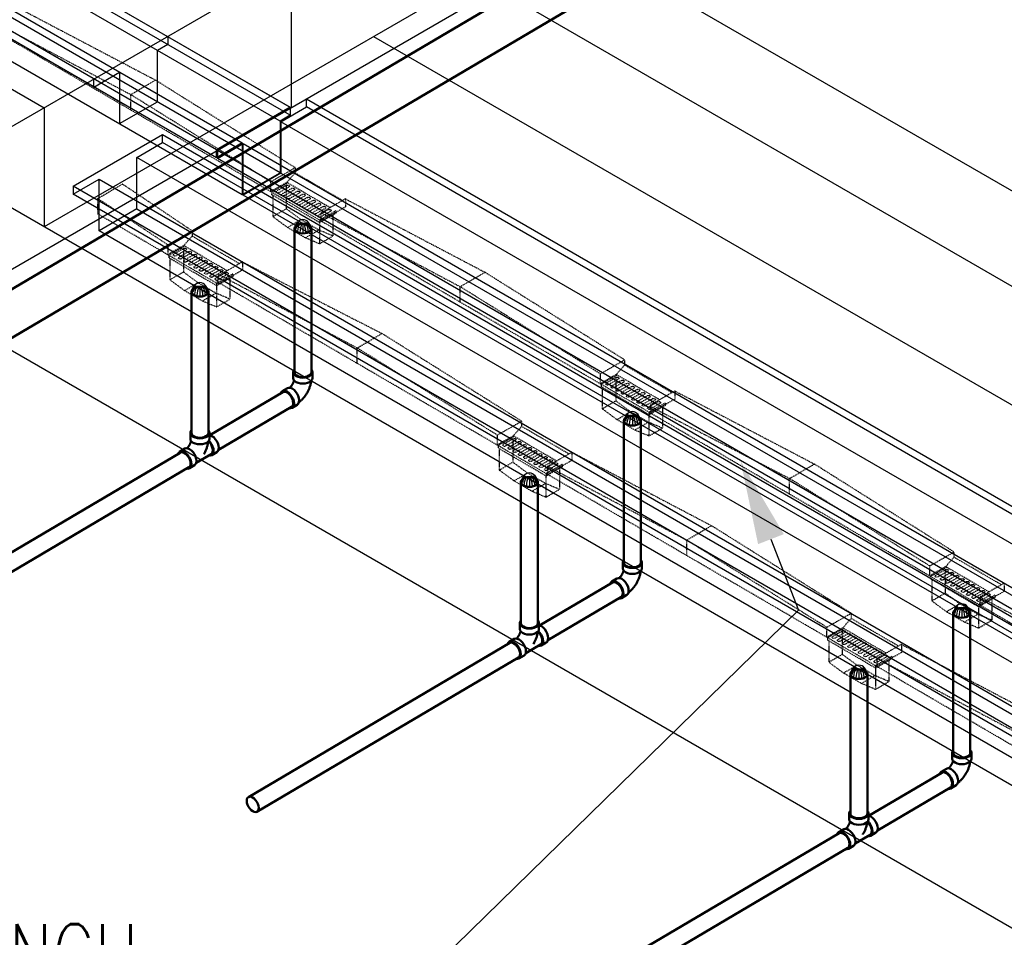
# Model space of a CAD drawing. Header units: inches. Extents: x -18562 to 18026, y -571 to 707.
# Tile 6 of 31: x 709 to 912, y 68 to 257. Entities that reach past the tile are written whole.
import ezdxf
from ezdxf import colors
from ezdxf.entities.mleader import LeaderData, LeaderLine
from ezdxf.math import Vec2, Vec3

# ---------------------------------------------------------------- set-up
doc = ezdxf.new("R2010")
doc.units = ezdxf.units.IN
doc.header["$LTSCALE"] = 0.5
doc.header["$MEASUREMENT"] = 0
doc.linetypes.add('HIDDEN2', pattern=[0.1875, 0.125, -0.0625])
for name, color, linetype in [('M-DETL-LIGHT', 1, 'Continuous'), ('M-SECT-PATT', 8, 'Continuous'), ('P-PIPE', 3, 'Continuous'), ('S-ANNO-DIMS', 1, 'Continuous')]:
    doc.layers.add(name, color=color, linetype=linetype)
doc.styles.add('Annotative', font='romans.shx', dxfattribs={"width": 0.8, "height": 0.125})

# ---------------------------------------------------------------- blocks, each defined once
blk = doc.blocks.new('Tee Reducing Sanitary - PVC - Sch 40 - DWV - Standard-1095242-DRAINAGE ISOMETRIC')
at = {"layer": 'P-PIPE', "color": 90, "lineweight": 50}
for p, q in [((1207.93, -120.52), (1207.93, -121.74)), ((1211.88, -121.74), (1211.88, -120.52)), ((1206.8, -123.78), (1205.73, -124.41)), ((1209.15, -126.73), (1212.22, -124.92)), ((1212.33, -125.12), (1213.39, -124.49)), ((1207.74, -127.82), (1208.8, -127.19))]:
    blk.add_line(p, q, dxfattribs=at)
for points in [[(1208.11, -120.05, 0), (1207.99, -120.22, 0), (1207.93, -120.52, 0), (1207.99, -120.81, 0), (1208.19, -121.09, 0), (1208.51, -121.32, 0)], [(1208.51, -121.32, 0), (1208.92, -121.51, 0), (1209.39, -121.62, 0), (1209.91, -121.66, 0), (1210.42, -121.62, 0), (1210.9, -121.51, 0), (1211.3, -121.32, 0), (1211.62, -121.09, 0), (1211.82, -120.81, 0), (1211.88, -120.52, 0), (1211.82, -120.22, 0), (1211.65, -119.99, 0)], [(1211.9, -121.01, 0), (1212.01, -121.02, 0), (1212.37, -121.18, 0)], [(1212.37, -121.18, 0), (1212.74, -121.44, 0), (1213.08, -121.8, 0), (1213.37, -122.22, 0), (1213.59, -122.68, 0), (1213.74, -123.15, 0), (1213.79, -123.59, 0), (1213.74, -123.98, 0), (1213.61, -124.29, 0), (1213.4, -124.48, 0)], [(1206.8, -123.78, 0), (1207.09, -123.69, 0), (1207.42, -123.73, 0), (1207.79, -123.88, 0)], [(1208.1, -122.18, 0), (1208.06, -122.32, 0), (1208.03, -122.39, 0), (1208.01, -122.46, 0), (1207.98, -122.54, 0), (1207.95, -122.61, 0), (1207.92, -122.69, 0), (1207.89, -122.76, 0), (1207.85, -122.84, 0), (1207.81, -122.91, 0), (1207.77, -122.98, 0), (1207.73, -123.06, 0), (1207.69, -123.13, 0), (1207.64, -123.2, 0), (1207.6, -123.27, 0), (1207.55, -123.33, 0), (1207.5, -123.4, 0), (1207.45, -123.46, 0), (1207.4, -123.52, 0), (1207.35, -123.58, 0), (1207.3, -123.64, 0), (1207.25, -123.69, 0), (1207.24, -123.7, 0)], [(1208.51, -122.55, 0), (1208.19, -122.31, 0), (1207.99, -122.04, 0), (1207.93, -121.74, 0)], [(1211.88, -121.74, 0), (1211.82, -122.04, 0), (1211.62, -122.31, 0), (1211.3, -122.55, 0), (1210.9, -122.73, 0), (1210.42, -122.84, 0), (1209.91, -122.88, 0), (1209.39, -122.84, 0), (1208.92, -122.73, 0), (1208.51, -122.55, 0)], [(1211.61, -122.37, 0), (1211.61, -122.39, 0), (1211.59, -122.55, 0), (1211.56, -122.7, 0), (1211.53, -122.86, 0), (1211.49, -123.02, 0), (1211.45, -123.18, 0), (1211.41, -123.33, 0), (1211.36, -123.49, 0), (1211.31, -123.64, 0), (1211.25, -123.8, 0), (1211.19, -123.95, 0), (1211.12, -124.1, 0), (1211.06, -124.25, 0), (1210.98, -124.4, 0), (1210.91, -124.54, 0), (1210.83, -124.69, 0), (1210.75, -124.83, 0), (1210.72, -124.88, 0)], [(1211.69, -122.28, 0), (1211.93, -122.54, 0), (1212.19, -122.91, 0), (1212.39, -123.32, 0), (1212.52, -123.73, 0), (1212.56, -124.13, 0), (1212.53, -124.47, 0), (1212.41, -124.74, 0), (1212.21, -124.92, 0)], [(1211.78, -125.18, 0), (1212.04, -125.21, 0), (1212.33, -125.12, 0), (1212.55, -124.91, 0), (1212.68, -124.61, 0), (1212.73, -124.22, 0), (1212.68, -123.78, 0), (1212.53, -123.31, 0), (1212.31, -122.85, 0), (1212.01, -122.42, 0), (1211.76, -122.16, 0)], [(1206.72, -124.51, 0), (1206.36, -124.35, 0), (1206.03, -124.32, 0), (1205.74, -124.41, 0), (1205.52, -124.61, 0), (1205.42, -124.84, 0)], [(1207.12, -127.88, 0), (1207.45, -127.91, 0), (1207.74, -127.82, 0), (1207.96, -127.62, 0), (1208.09, -127.31, 0), (1208.14, -126.92, 0), (1208.09, -126.48, 0), (1207.94, -126.01, 0), (1207.72, -125.55, 0), (1207.43, -125.13, 0), (1207.09, -124.77, 0), (1206.72, -124.51, 0)], [(1207.79, -123.88, 0), (1208.15, -124.15, 0), (1208.49, -124.5, 0), (1208.78, -124.92, 0), (1209, -125.39, 0), (1209.15, -125.85, 0), (1209.2, -126.3, 0), (1209.16, -126.69, 0), (1209.02, -126.99, 0), (1208.8, -127.2, 0)]]:
    blk.add_polyline3d(points, dxfattribs=at)
blk = doc.blocks.new('Bend - PVC - Sch 40 - DWV_USACE - Standard-V30-DRAINAGE ISOMETRIC')
at = {"layer": 'P-PIPE', "color": 90, "lineweight": 50}
for p, q in [((1286.15, -165.68), (1286.15, -166.91)), ((1290.11, -166.91), (1290.11, -165.68)), ((1284.96, -168.98), (1283.9, -169.6)), ((1285.91, -173.01), (1286.97, -172.39))]:
    blk.add_line(p, q, dxfattribs=at)
for points in [[(1286.3, -165.28, 0), (1286.22, -165.38, 0), (1286.15, -165.68, 0), (1286.22, -165.98, 0), (1286.42, -166.25, 0), (1286.73, -166.49, 0)], [(1286.73, -166.49, 0), (1287.14, -166.67, 0), (1287.62, -166.78, 0), (1288.13, -166.82, 0), (1288.64, -166.78, 0), (1289.12, -166.67, 0), (1289.53, -166.49, 0), (1289.85, -166.25, 0), (1290.04, -165.98, 0), (1290.11, -165.68, 0), (1290.04, -165.38, 0), (1289.97, -165.28, 0)], [(1286.32, -167.35, 0), (1286.3, -167.41, 0), (1286.28, -167.48, 0), (1286.26, -167.55, 0), (1286.24, -167.63, 0), (1286.21, -167.7, 0), (1286.18, -167.77, 0), (1286.15, -167.85, 0), (1286.12, -167.92, 0), (1286.08, -167.99, 0), (1286.04, -168.07, 0), (1286, -168.14, 0), (1285.96, -168.21, 0), (1285.92, -168.28, 0), (1285.87, -168.35, 0), (1285.83, -168.42, 0), (1285.78, -168.49, 0), (1285.73, -168.56, 0), (1285.68, -168.62, 0), (1285.63, -168.68, 0), (1285.58, -168.74, 0), (1285.53, -168.79, 0), (1285.48, -168.85, 0), (1285.43, -168.89, 0), (1285.42, -168.9, 0)], [(1286.73, -167.71, 0), (1286.42, -167.48, 0), (1286.22, -167.2, 0), (1286.15, -166.91, 0)], [(1290.11, -166.91, 0), (1290.04, -167.2, 0), (1289.85, -167.48, 0), (1289.53, -167.71, 0), (1289.12, -167.89, 0), (1288.64, -168.01, 0), (1288.13, -168.05, 0), (1287.62, -168.01, 0), (1287.14, -167.89, 0), (1286.73, -167.71, 0)], [(1289.85, -167.48, 0), (1289.84, -167.55, 0), (1289.82, -167.71, 0), (1289.79, -167.87, 0), (1289.76, -168.03, 0), (1289.72, -168.18, 0), (1289.68, -168.34, 0), (1289.63, -168.5, 0), (1289.59, -168.65, 0), (1289.53, -168.8, 0), (1289.48, -168.96, 0), (1289.42, -169.11, 0), (1289.35, -169.26, 0), (1289.28, -169.41, 0), (1289.21, -169.56, 0), (1289.14, -169.7, 0), (1289.06, -169.85, 0), (1288.98, -169.99, 0), (1288.89, -170.13, 0), (1288.8, -170.27, 0), (1288.71, -170.4, 0), (1288.62, -170.54, 0), (1288.52, -170.67, 0), (1288.42, -170.8, 0), (1288.32, -170.93, 0), (1288.21, -171.05, 0), (1288.1, -171.17, 0), (1287.99, -171.29, 0), (1287.88, -171.4, 0), (1287.76, -171.51, 0), (1287.64, -171.62, 0), (1287.51, -171.73, 0), (1287.39, -171.83, 0), (1287.33, -171.87, 0)], [(1284.89, -169.7, 0), (1284.53, -169.55, 0), (1284.19, -169.51, 0), (1283.91, -169.6, 0), (1283.69, -169.8, 0), (1283.6, -170, 0)], [(1285.44, -173.09, 0), (1285.62, -173.1, 0), (1285.91, -173.02, 0), (1286.13, -172.81, 0), (1286.26, -172.5, 0), (1286.31, -172.12, 0), (1286.25, -171.67, 0), (1286.11, -171.2, 0), (1285.89, -170.74, 0), (1285.59, -170.32, 0), (1285.25, -169.96, 0), (1284.89, -169.7, 0)], [(1284.96, -168.98, 0), (1284.97, -168.97, 0), (1285.25, -168.89, 0), (1285.59, -168.92, 0), (1285.95, -169.08, 0)], [(1285.95, -169.08, 0), (1286.31, -169.34, 0), (1286.65, -169.69, 0), (1286.95, -170.12, 0), (1287.17, -170.58, 0), (1287.31, -171.05, 0), (1287.37, -171.49, 0), (1287.32, -171.88, 0), (1287.19, -172.19, 0), (1286.97, -172.39, 0)]]:
    blk.add_polyline3d(points, dxfattribs=at)
for centre, start, end in [((1287.17, -166.17), 126.6849, 134.3783), ((1289.1, -166.17), 45.6217, 53.3151)]:
    blk.add_arc(centre, 1.24, start, end, dxfattribs=at)
blk = doc.blocks.new('Mechanical_Box_H_rvt-1-DRAINAGE ISOMETRIC')
at = {"layer": 'M-DETL-LIGHT', "linetype": 'HIDDEN2'}
for p, q in [((708.57, 259.3), (737.33, 244.18)), ((703.54, 256.42), (732.23, 241.2)), ((761.06, 221.22), (703.26, 254.92)), ((732.23, 241.2), (737.33, 244.18)), ((766.09, 226.15), (737.33, 244.18)), ((732.23, 237.97), (732.23, 241.2)), ((761.06, 223.27), (732.23, 241.2)), ((766.09, 226.09), (761.06, 223.22)), ((766.09, 226.09), (766.09, 225.06)), ((761.06, 223.22), (761.06, 221.22)), ((764.39, 223.12), (766.09, 225.06)), ((775.84, 219.38), (766.09, 225.06)), ((725.43, 219.79), (730.53, 222.77)), ((744.87, 213.14), (730.53, 222.77)), ((764.39, 223.12), (761.06, 221.22)), ((771.43, 215.18), (761.06, 221.22)), ((764.58, 223), (761.26, 221.11)), ((764.37, 222.52), (762.34, 221.36)), ((764.81, 222.17), (762.76, 221)), ((765.45, 221.9), (763.42, 220.74)), ((765.88, 221.54), (763.83, 220.37)), ((764.28, 222.44), (764.28, 217.68)), ((773.3, 217.92), (764.38, 223.12)), ((766.52, 221.27), (764.49, 220.11)), ((725.43, 216.56), (725.43, 219.79)), ((739.85, 210.27), (725.43, 219.79)), ((761.26, 221.11), (761.26, 220.6)), ((771.14, 214.84), (761.26, 220.6)), ((761.5, 220.46), (761.5, 216.06)), ((766.96, 220.92), (764.91, 219.74)), ((767.6, 220.64), (765.57, 219.48)), ((768.03, 220.29), (765.98, 219.12)), ((768.67, 220.02), (766.64, 218.86)), ((769.1, 219.66), (767.06, 218.49)), ((769.74, 219.39), (767.71, 218.23)), ((776.45, 219.72), (771.43, 216.85)), ((776.45, 219.72), (805.21, 204.6)), ((776.45, 219.72), (776.45, 218.05)), ((761.5, 216.06), (764.28, 217.68)), ((767.31, 215.45), (764.28, 217.68)), ((770.18, 219.04), (768.13, 217.87)), ((770.82, 218.77), (768.79, 217.6)), ((771.25, 218.41), (769.2, 217.24)), ((771.89, 218.14), (769.86, 216.98)), ((772.33, 217.78), (770.28, 216.61)), ((772.97, 217.51), (770.94, 216.35)), ((774.46, 217.24), (771.14, 215.34)), ((773.4, 217.16), (771.35, 215.99)), ((776.45, 218.05), (771.43, 215.18)), ((774.46, 217.24), (774.46, 216.74)), ((739.85, 208.22), (725.43, 216.62)), ((764.53, 213.83), (761.5, 216.06)), ((764.53, 213.83), (767.31, 215.45)), ((770.99, 213.31), (767.31, 215.45)), ((774.46, 216.74), (771.14, 214.84)), ((828.95, 181.65), (771.14, 215.34)), ((771.14, 215.34), (771.14, 214.84)), ((771.43, 216.85), (800.11, 201.63)), ((771.43, 216.85), (771.43, 215.18)), ((773.89, 216.41), (773.89, 212.07)), ((744.87, 213.08), (739.85, 210.21)), ((744.87, 213.08), (744.87, 212.06)), ((768.21, 211.69), (764.53, 213.83)), ((768.21, 211.69), (770.99, 213.31)), ((773.89, 212.07), (770.99, 213.31)), ((771.11, 214.86), (771.11, 210.46)), ((743.17, 210.12), (744.87, 212.06)), ((754.63, 206.37), (744.87, 212.06)), ((771.11, 210.46), (768.21, 211.69)), ((771.11, 210.46), (773.89, 212.07)), ((739.85, 210.21), (739.85, 208.22)), ((743.17, 210.12), (739.85, 208.22)), ((743.37, 210), (740.05, 208.1)), ((743.16, 209.52), (741.13, 208.36)), ((743.6, 209.16), (741.55, 207.99)), ((743.07, 209.44), (743.07, 204.67)), ((752.08, 204.92), (743.17, 210.11)), ((750.21, 202.17), (739.85, 208.22)), ((740.05, 208.1), (740.05, 207.6)), ((749.93, 201.83), (740.05, 207.6)), ((740.29, 207.46), (740.29, 203.05)), ((744.23, 208.89), (742.21, 207.73)), ((744.67, 208.54), (742.62, 207.36)), ((745.31, 208.26), (743.28, 207.1)), ((745.74, 207.91), (743.69, 206.74)), ((746.38, 207.64), (744.35, 206.48)), ((746.82, 207.28), (744.77, 206.11)), ((747.46, 207.01), (745.43, 205.85)), ((747.89, 206.66), (745.84, 205.49)), ((748.53, 206.39), (746.5, 205.23)), ((748.97, 206.03), (746.92, 204.86)), ((749.6, 205.76), (747.58, 204.6)), ((750.04, 205.41), (747.99, 204.23)), ((750.68, 205.13), (748.65, 203.97)), ((755.24, 206.72), (750.21, 203.85)), ((755.24, 205.05), (750.21, 202.17)), ((755.24, 206.72), (784, 191.98)), ((755.24, 206.72), (755.24, 205.05)), ((740.29, 203.05), (743.07, 204.67)), ((743.31, 200.83), (740.29, 203.05)), ((746.09, 202.45), (743.07, 204.67)), ((751.11, 204.78), (749.06, 203.61)), ((751.75, 204.51), (749.72, 203.35)), ((753.25, 204.24), (749.93, 202.34)), ((753.25, 203.73), (749.93, 201.83)), ((752.19, 204.15), (750.14, 202.98)), ((750.21, 204.23), (778.9, 189.01)), ((750.21, 203.85), (750.21, 202.17)), ((752.68, 203.41), (752.68, 199.07)), ((753.25, 204.24), (753.25, 203.73)), ((800.11, 201.63), (805.21, 204.6)), ((833.97, 186.57), (805.21, 204.6)), ((743.31, 200.83), (746.09, 202.45)), ((749.78, 200.3), (746.09, 202.45)), ((749.9, 201.85), (749.9, 197.45)), ((807.73, 169.02), (749.93, 202.72)), ((749.93, 202.34), (749.93, 201.83)), ((800.11, 198.4), (800.11, 201.63)), ((828.95, 183.7), (800.11, 201.63)), ((747, 198.68), (743.31, 200.83)), ((747, 198.68), (749.78, 200.3)), ((752.68, 199.07), (749.78, 200.3)), ((749.9, 197.45), (752.68, 199.07)), ((749.9, 197.45), (747, 198.68)), ((778.9, 189.01), (784, 191.98)), ((812.76, 173.95), (784, 191.98)), ((778.9, 185.77), (778.9, 189.01)), ((807.73, 171.08), (778.9, 189.01)), ((833.97, 186.52), (828.95, 183.65)), ((832.27, 183.55), (833.97, 185.49)), ((833.97, 186.52), (833.97, 185.49)), ((843.73, 179.81), (833.97, 185.49)), ((828.95, 183.65), (828.95, 181.65)), ((832.27, 183.55), (828.95, 181.65)), ((832.46, 183.43), (829.14, 181.53)), ((832.26, 182.95), (830.23, 181.79)), ((832.69, 182.6), (830.64, 181.43)), ((832.16, 182.87), (832.16, 178.11)), ((841.18, 178.35), (832.26, 183.55)), ((839.31, 175.61), (828.95, 181.65)), ((829.14, 181.53), (829.14, 181.03)), ((839.03, 175.27), (829.14, 181.03)), ((829.38, 180.89), (829.38, 176.49)), ((833.33, 182.32), (831.3, 181.16)), ((833.76, 181.97), (831.72, 180.8)), ((834.4, 181.7), (832.37, 180.54)), ((834.84, 181.34), (832.79, 180.17)), ((835.48, 181.07), (833.45, 179.91)), ((835.91, 180.72), (833.86, 179.55)), ((836.55, 180.45), (834.52, 179.29)), ((836.99, 180.09), (834.94, 178.92)), ((837.63, 179.82), (835.6, 178.66)), ((838.06, 179.47), (836.01, 178.29)), ((838.7, 179.19), (836.67, 178.03)), ((839.13, 178.84), (837.09, 177.67)), ((839.77, 178.57), (837.74, 177.41)), ((844.33, 180.15), (839.31, 177.28)), ((844.33, 180.15), (873.09, 165.1)), ((844.33, 180.15), (844.33, 178.48)), ((829.38, 176.49), (832.16, 178.11)), ((835.19, 175.88), (832.16, 178.11)), ((840.21, 178.21), (838.16, 177.04)), ((840.85, 177.94), (838.82, 176.78)), ((842.34, 177.67), (839.03, 175.77)), ((842.34, 177.17), (839.03, 175.27)), ((841.28, 177.59), (839.23, 176.42)), ((844.33, 178.48), (839.31, 175.61)), ((839.31, 177.28), (839.31, 175.61)), ((839.31, 176.96), (867.99, 162.12)), ((841.77, 176.84), (841.77, 172.5)), ((842.34, 177.67), (842.34, 177.17)), ((832.41, 174.26), (829.38, 176.49)), ((832.41, 174.26), (835.19, 175.88)), ((838.87, 173.73), (835.19, 175.88)), ((838.99, 175.29), (838.99, 170.88)), ((897.03, 141.96), (839.03, 175.77)), ((839.03, 175.77), (839.03, 175.27)), ((812.76, 173.89), (807.73, 171.02)), ((811.06, 170.92), (812.76, 172.87)), ((812.76, 173.89), (812.76, 172.87)), ((822.51, 167.18), (812.76, 172.87)), ((836.09, 172.11), (832.41, 174.26)), ((836.09, 172.11), (838.87, 173.73)), ((841.77, 172.5), (838.87, 173.73)), ((838.99, 170.88), (841.77, 172.5)), ((807.73, 171.02), (807.73, 169.02)), ((811.06, 170.92), (807.73, 169.02)), ((811.25, 170.8), (807.93, 168.91)), ((819.97, 165.72), (811.05, 170.92)), ((838.99, 170.88), (836.09, 172.11)), ((818.1, 162.98), (807.73, 169.02)), ((807.93, 168.91), (807.93, 168.4)), ((817.81, 162.64), (807.93, 168.4)), ((811.04, 170.32), (809.01, 169.16)), ((811.48, 169.97), (809.43, 168.8)), ((812.12, 169.7), (810.09, 168.54)), ((812.55, 169.34), (810.5, 168.17)), ((810.95, 170.24), (810.95, 165.48)), ((813.19, 169.07), (811.16, 167.91)), ((813.63, 168.72), (811.58, 167.55)), ((814.27, 168.45), (812.24, 167.29)), ((808.17, 168.26), (808.17, 163.86)), ((814.7, 168.09), (812.65, 166.92)), ((815.34, 167.82), (813.31, 166.66)), ((815.77, 167.47), (813.72, 166.29)), ((816.41, 167.19), (814.38, 166.03)), ((816.85, 166.84), (814.8, 165.67)), ((817.49, 166.57), (815.46, 165.41)), ((823.12, 167.53), (818.1, 164.65)), ((823.12, 167.53), (851.88, 152.41)), ((823.12, 167.53), (823.12, 165.86)), ((808.17, 163.86), (810.95, 165.48)), ((813.98, 163.25), (810.95, 165.48)), ((817.92, 166.21), (815.87, 165.04)), ((818.56, 165.94), (816.53, 164.78)), ((819, 165.59), (816.95, 164.42)), ((819.64, 165.32), (817.61, 164.16)), ((821.13, 165.04), (817.81, 163.15)), ((821.13, 164.54), (817.81, 162.64)), ((820.07, 164.96), (818.02, 163.79)), ((823.12, 165.86), (818.1, 162.98)), ((818.1, 164.65), (846.78, 149.44)), ((818.1, 164.65), (818.1, 162.98)), ((821.13, 165.04), (821.13, 164.54)), ((867.99, 162.12), (873.09, 165.1)), ((901.85, 147), (873.09, 165.1)), ((811.2, 161.64), (808.17, 163.86)), ((811.2, 161.64), (813.98, 163.25)), ((817.66, 161.11), (813.98, 163.25)), ((817.78, 162.66), (817.78, 158.26)), ((875.61, 129.45), (817.81, 163.15)), ((817.81, 163.15), (817.81, 162.64)), ((820.56, 164.21), (820.56, 159.88)), ((814.88, 159.49), (811.2, 161.64)), ((814.88, 159.49), (817.66, 161.11)), ((820.56, 159.88), (817.66, 161.11)), ((867.99, 158.89), (867.99, 162.12)), ((896.83, 144.13), (867.99, 162.12)), ((817.78, 158.26), (814.88, 159.49)), ((817.78, 158.26), (820.56, 159.88)), ((846.78, 149.44), (851.88, 152.41)), ((880.64, 134.38), (851.88, 152.41)), ((846.78, 146.2), (846.78, 149.44)), ((875.61, 131.5), (846.78, 149.44)), ((901.85, 146.95), (896.83, 144.08)), ((901.85, 146.95), (901.85, 145.92)), ((896.83, 144.08), (896.83, 142.08)), ((900.15, 143.98), (901.85, 145.92)), ((911.61, 140.24), (901.85, 145.92)), ((900.15, 143.98), (896.83, 142.08)), ((900.34, 143.86), (897.03, 141.96)), ((900.14, 143.38), (898.11, 142.22)), ((900.57, 143.03), (898.52, 141.85)), ((901.21, 142.75), (899.18, 141.59)), ((901.65, 142.4), (899.6, 141.23)), ((900.05, 143.3), (900.05, 138.54)), ((909.06, 138.78), (900.14, 143.98)), ((902.29, 142.13), (900.26, 140.97)), ((897.03, 141.96), (897.03, 141.46)), ((906.91, 136.2), (897.03, 141.96)), ((906.91, 135.7), (897.03, 141.46)), ((897.27, 141.32), (897.27, 136.92)), ((902.72, 141.77), (900.67, 140.6)), ((903.36, 141.5), (901.33, 140.34)), ((903.79, 141.15), (901.75, 139.98)), ((904.43, 140.88), (902.4, 139.72)), ((904.87, 140.52), (902.82, 139.35)), ((905.51, 140.25), (903.48, 139.09)), ((912.22, 140.58), (907.19, 137.71)), ((912.22, 140.58), (912.22, 138.91)), ((897.27, 136.92), (900.05, 138.54)), ((903.07, 136.31), (900.05, 138.54)), ((905.94, 139.9), (903.89, 138.72)), ((906.58, 139.62), (904.55, 138.46)), ((907.02, 139.27), (904.97, 138.1)), ((907.66, 139), (905.63, 137.84)), ((908.09, 138.64), (906.04, 137.47)), ((908.73, 138.37), (906.7, 137.21)), ((910.23, 138.1), (906.91, 136.2)), ((909.16, 138.02), (907.12, 136.85)), ((912.22, 138.91), (907.19, 136.04)), ((910.23, 138.1), (910.23, 137.6)), ((900.29, 134.69), (897.27, 136.92)), ((900.29, 134.69), (903.07, 136.31)), ((906.75, 134.16), (903.07, 136.31)), ((910.23, 137.6), (906.91, 135.7)), ((906.91, 136.2), (906.91, 135.7)), ((964.71, 102.51), (906.91, 136.2)), ((907.19, 137.71), (907.19, 136.04)), ((907.19, 137.71), (935.88, 122.49)), ((909.66, 137.27), (909.66, 132.93)), ((880.64, 134.32), (875.61, 131.45)), ((880.64, 134.32), (880.64, 133.3)), ((903.98, 132.54), (900.29, 134.69)), ((903.98, 132.54), (906.75, 134.16)), ((909.66, 132.93), (906.75, 134.16)), ((906.88, 135.72), (906.88, 131.31)), ((878.94, 131.35), (880.64, 133.3)), ((890.39, 127.61), (880.64, 133.3)), ((906.88, 131.31), (903.98, 132.54)), ((906.88, 131.31), (909.66, 132.93)), ((875.61, 131.45), (875.61, 129.45)), ((878.94, 131.35), (875.61, 129.45)), ((879.13, 131.23), (875.81, 129.34)), ((878.93, 130.75), (876.9, 129.59)), ((879.36, 130.4), (877.31, 129.23)), ((880, 130.13), (877.97, 128.97)), ((878.83, 130.67), (878.83, 125.91)), ((887.85, 126.15), (878.93, 131.35)), ((885.98, 123.41), (875.61, 129.45)), ((875.81, 129.34), (875.81, 128.83)), ((885.7, 123.07), (875.81, 128.83)), ((876.05, 128.69), (876.05, 124.29)), ((880.43, 129.77), (878.39, 128.6)), ((881.07, 129.5), (879.04, 128.34)), ((881.51, 129.15), (879.46, 127.98)), ((882.15, 128.88), (880.12, 127.71)), ((882.58, 128.52), (880.53, 127.35)), ((883.22, 128.25), (881.19, 127.09)), ((883.66, 127.89), (881.61, 126.72)), ((891, 127.96), (885.98, 125.08)), ((891, 127.96), (919.76, 112.84)), ((891, 127.96), (891, 126.28)), ((876.05, 124.29), (878.83, 125.91)), ((881.86, 123.68), (878.83, 125.91)), ((884.3, 127.62), (882.27, 126.46)), ((884.73, 127.27), (882.68, 126.1)), ((885.37, 127), (883.34, 125.84)), ((885.8, 126.64), (883.76, 125.47)), ((886.44, 126.37), (884.41, 125.21)), ((886.88, 126.02), (884.83, 124.85)), ((891, 126.28), (885.98, 123.41)), ((879.08, 122.06), (876.05, 124.29)), ((887.52, 125.74), (885.49, 124.58)), ((889.01, 125.47), (885.7, 123.58)), ((889.01, 124.97), (885.7, 123.07)), ((887.95, 125.39), (885.9, 124.22)), ((885.98, 125.08), (914.66, 109.86)), ((885.98, 125.08), (885.98, 123.41)), ((888.44, 124.64), (888.44, 120.31)), ((889.01, 125.47), (889.01, 124.97)), ((879.08, 122.06), (881.86, 123.68)), ((882.76, 119.92), (879.08, 122.06)), ((885.54, 121.54), (881.86, 123.68)), ((885.66, 123.09), (885.66, 118.69)), ((943.5, 89.88), (885.7, 123.58)), ((885.7, 123.58), (885.7, 123.07)), ((882.76, 119.92), (885.54, 121.54)), ((885.66, 118.69), (882.76, 119.92)), ((888.44, 120.31), (885.54, 121.54)), ((885.66, 118.69), (888.44, 120.31))]:
    blk.add_line(p, q, dxfattribs=at)
at = {"layer": 'M-DETL-LIGHT', "linetype": 'Continuous'}
for p, q in [((767.7, 214.66), (767.7, 212.75)), ((746.48, 201.66), (746.48, 199.74)), ((835.58, 175.09), (835.58, 173.18)), ((814.37, 162.46), (814.37, 160.55)), ((903.46, 135.52), (903.46, 133.61)), ((882.25, 122.89), (882.25, 120.98))]:
    blk.add_line(p, q, dxfattribs=at)
at = {"layer": 'M-DETL-LIGHT', "color": 1, "linetype": 'Continuous'}
for centre, radius, start, end in [((767.87, 213.71), 1.78, 95.745, 183.3375), ((767.52, 213.71), 1.78, 356.6625, 84.255), ((767.84, 213.65), 1.67, 129.6759, 176.1977), ((768.38, 213.23), 2.13, 131.7697, 173.1765), ((769.32, 213.02), 2.73, 141.495, 179.1974), ((773.49, 212.42), 6.43, 159.6343, 176.2953), ((761.91, 212.42), 6.43, 3.7047, 20.3657), ((766.07, 213.02), 2.73, 0.8026, 38.505), ((767.01, 213.23), 2.13, 6.8235, 48.2303), ((767.55, 213.65), 1.67, 3.8023, 50.3241), ((746.66, 200.7), 1.78, 95.745, 183.3375), ((746.63, 200.65), 1.67, 129.6759, 176.1977), ((747.17, 200.22), 2.13, 131.7697, 173.1765), ((748.11, 200.02), 2.73, 141.495, 179.1974), ((752.27, 199.42), 6.43, 159.6343, 176.2953), ((746.31, 200.7), 1.78, 356.6625, 84.255), ((740.69, 199.42), 6.43, 3.7047, 20.3657), ((744.86, 200.02), 2.73, 0.8026, 38.505), ((745.8, 200.22), 2.13, 6.8235, 48.2303), ((746.34, 200.65), 1.67, 3.8023, 50.3241), ((835.76, 174.14), 1.78, 95.745, 183.3375), ((835.72, 174.08), 1.67, 129.6759, 176.1977), ((836.27, 173.66), 2.13, 131.7697, 173.1765), ((837.2, 173.45), 2.73, 141.495, 179.1974), ((841.37, 172.85), 6.43, 159.6343, 176.2953), ((835.4, 174.14), 1.78, 356.6625, 84.255), ((829.79, 172.85), 6.43, 3.7047, 20.3657), ((833.95, 173.45), 2.73, 0.8026, 38.505), ((834.89, 173.66), 2.13, 6.8235, 48.2303), ((835.43, 174.08), 1.67, 3.8023, 50.3241), ((814.54, 161.51), 1.78, 95.745, 183.3375), ((814.51, 161.46), 1.67, 129.6759, 176.1977), ((815.05, 161.03), 2.13, 131.7697, 173.1765), ((815.99, 160.82), 2.73, 141.495, 179.1974), ((820.16, 160.22), 6.43, 159.6343, 176.2953), ((814.19, 161.51), 1.78, 356.6625, 84.255), ((808.57, 160.22), 6.43, 3.7047, 20.3657), ((812.74, 160.82), 2.73, 0.8026, 38.505), ((813.68, 161.03), 2.13, 6.8235, 48.2303), ((814.22, 161.46), 1.67, 3.8023, 50.3241), ((903.64, 134.57), 1.78, 95.745, 183.3375), ((903.28, 134.57), 1.78, 356.6625, 84.255), ((903.61, 134.51), 1.67, 129.6759, 176.1977), ((904.15, 134.08), 2.13, 131.7697, 173.1765), ((905.09, 133.88), 2.73, 141.495, 179.1974), ((909.25, 133.28), 6.43, 159.6343, 176.2953), ((897.67, 133.28), 6.43, 3.7047, 20.3657), ((901.84, 133.88), 2.73, 0.8026, 38.505), ((902.77, 134.08), 2.13, 6.8235, 48.2303), ((903.32, 134.51), 1.67, 3.8023, 50.3241), ((882.43, 121.94), 1.78, 95.745, 183.3375), ((882.39, 121.88), 1.67, 129.6759, 176.1977), ((882.94, 121.46), 2.13, 131.7697, 173.1765), ((883.87, 121.25), 2.73, 141.495, 179.1974), ((888.04, 120.65), 6.43, 159.6343, 176.2953), ((882.07, 121.94), 1.78, 356.6625, 84.255), ((876.46, 120.65), 6.43, 3.7047, 20.3657), ((880.62, 121.25), 2.73, 0.8026, 38.505), ((881.56, 121.46), 2.13, 6.8235, 48.2303), ((882.1, 121.88), 1.67, 3.8023, 50.3241)]:
    blk.add_arc(centre, radius, start, end, dxfattribs=at)
at = {"layer": 'M-DETL-LIGHT', "linetype": 'HIDDEN2', "extrusion": (0, 0, -1)}
for centre, start_param, end_param in [((762.57, 221.19), 0.920266, 4.095331), ((764.57, 222.33), 4.095331, 7.203451), ((765.64, 221.71), 4.095331, 7.203451), ((766.72, 221.08), 4.095331, 7.203451), ((763.65, 220.56), 0.920266, 4.095331), ((764.72, 219.94), 0.920266, 4.095331), ((765.79, 219.31), 0.920266, 4.095331), ((767.79, 220.45), 4.095331, 7.203451), ((768.87, 219.83), 4.095331, 7.203451), ((769.94, 219.2), 4.095331, 7.203451), ((766.87, 218.69), 0.920266, 4.095331), ((767.94, 218.06), 0.920266, 4.095331), ((769.02, 217.43), 0.920266, 4.095331), ((771.01, 218.58), 4.095331, 7.203451), ((772.09, 217.95), 4.095331, 7.203451), ((773.16, 217.32), 4.095331, 7.203451), ((770.09, 216.81), 0.920266, 4.095331), ((771.16, 216.18), 0.920266, 4.095331), ((743.36, 209.33), 4.095331, 7.203451), ((744.43, 208.7), 4.095331, 7.203451), ((741.36, 208.18), 0.920266, 4.095331), ((742.43, 207.56), 0.920266, 4.095331), ((743.51, 206.93), 0.920266, 4.095331), ((745.51, 208.07), 4.095331, 7.203451), ((746.58, 207.45), 4.095331, 7.203451), ((747.65, 206.82), 4.095331, 7.203451), ((744.58, 206.31), 0.920266, 4.095331), ((745.66, 205.68), 0.920266, 4.095331), ((746.73, 205.05), 0.920266, 4.095331), ((748.73, 206.2), 4.095331, 7.203451), ((749.8, 205.57), 4.095331, 7.203451), ((750.88, 204.94), 4.095331, 7.203451), ((747.8, 204.43), 0.920266, 4.095331), ((748.88, 203.8), 0.920266, 4.095331), ((749.95, 203.18), 0.920266, 4.095331), ((751.95, 204.32), 4.095331, 7.203451), ((832.45, 182.76), 4.095331, 7.203451), ((830.46, 181.62), 0.920266, 4.095331), ((831.53, 180.99), 0.920266, 4.095331), ((833.53, 182.14), 4.095331, 7.203451), ((834.6, 181.51), 4.095331, 7.203451), ((835.68, 180.88), 4.095331, 7.203451), ((832.6, 180.37), 0.920266, 4.095331), ((833.68, 179.74), 0.920266, 4.095331), ((834.75, 179.11), 0.920266, 4.095331), ((835.83, 178.49), 0.920266, 4.095331), ((836.75, 180.26), 4.095331, 7.203451), ((837.82, 179.63), 4.095331, 7.203451), ((838.9, 179.01), 4.095331, 7.203451), ((839.97, 178.38), 4.095331, 7.203451), ((836.9, 177.86), 0.920266, 4.095331), ((837.97, 177.24), 0.920266, 4.095331), ((839.05, 176.61), 0.920266, 4.095331), ((841.05, 177.75), 4.095331, 7.203451), ((809.24, 168.99), 0.920266, 4.095331), ((810.32, 168.37), 0.920266, 4.095331), ((811.24, 170.14), 4.095331, 7.203451), ((812.31, 169.51), 4.095331, 7.203451), ((813.39, 168.88), 4.095331, 7.203451), ((814.46, 168.26), 4.095331, 7.203451), ((811.39, 167.74), 0.920266, 4.095331), ((812.46, 167.11), 0.920266, 4.095331), ((813.54, 166.49), 0.920266, 4.095331), ((815.54, 167.63), 4.095331, 7.203451), ((816.61, 167), 4.095331, 7.203451), ((817.68, 166.38), 4.095331, 7.203451), ((814.61, 165.86), 0.920266, 4.095331), ((815.69, 165.24), 0.920266, 4.095331), ((816.76, 164.61), 0.920266, 4.095331), ((818.76, 165.75), 4.095331, 7.203451), ((819.83, 165.13), 4.095331, 7.203451), ((817.83, 163.98), 0.920266, 4.095331), ((898.34, 142.05), 0.920266, 4.095331), ((900.34, 143.19), 4.095331, 7.203451), ((901.41, 142.56), 4.095331, 7.203451), ((902.48, 141.94), 4.095331, 7.203451), ((899.41, 141.42), 0.920266, 4.095331), ((900.49, 140.8), 0.920266, 4.095331), ((901.56, 140.17), 0.920266, 4.095331), ((903.56, 141.31), 4.095331, 7.203451), ((904.63, 140.69), 4.095331, 7.203451), ((905.71, 140.06), 4.095331, 7.203451), ((902.63, 139.54), 0.920266, 4.095331), ((903.71, 138.92), 0.920266, 4.095331), ((904.78, 138.29), 0.920266, 4.095331), ((906.78, 139.43), 4.095331, 7.203451), ((907.85, 138.81), 4.095331, 7.203451), ((908.93, 138.18), 4.095331, 7.203451), ((905.86, 137.67), 0.920266, 4.095331), ((906.93, 137.04), 0.920266, 4.095331), ((879.12, 130.56), 4.095331, 7.203451), ((880.2, 129.94), 4.095331, 7.203451), ((877.12, 129.42), 0.920266, 4.095331), ((878.2, 128.8), 0.920266, 4.095331), ((879.27, 128.17), 0.920266, 4.095331), ((881.27, 129.31), 4.095331, 7.203451), ((882.34, 128.69), 4.095331, 7.203451), ((883.42, 128.06), 4.095331, 7.203451), ((880.35, 127.54), 0.920266, 4.095331), ((881.42, 126.92), 0.920266, 4.095331), ((882.49, 126.29), 0.920266, 4.095331), ((883.57, 125.67), 0.920266, 4.095331), ((884.49, 127.43), 4.095331, 7.203451), ((885.57, 126.81), 4.095331, 7.203451), ((886.64, 126.18), 4.095331, 7.203451), ((887.71, 125.56), 4.095331, 7.203451), ((884.64, 125.04), 0.920266, 4.095331), ((885.72, 124.41), 0.920266, 4.095331)]:
    blk.add_ellipse(centre, major_axis=(0.355, 0.042), ratio=0.675017, start_param=start_param, end_param=end_param, dxfattribs=at)
at = {"layer": 'M-DETL-LIGHT', "linetype": 'HIDDEN2'}
for centre in [(767.7, 213.61), (746.48, 200.6), (835.58, 174.03), (814.37, 161.41), (903.46, 134.46), (882.25, 121.84)]:
    blk.add_ellipse(centre, major_axis=(1.6, 0), ratio=0.6329, start_param=0, end_param=3.141593, dxfattribs=at)
at = {"layer": 'M-DETL-LIGHT', "extrusion": (0, 0, -1)}
for centre in [(767.7, 213.61), (746.48, 200.6), (835.58, 174.03), (814.37, 161.41), (903.46, 134.46), (882.25, 121.84)]:
    blk.add_ellipse(centre, major_axis=(1.6, 0), ratio=0.6329, start_param=0, end_param=3.141593, dxfattribs=at)
at = {"layer": 'P-PIPE', "color": 90, "lineweight": 50}
for p, q in [((842.94, 280.81), (644.82, 164.04)), ((649.2, 156.61), (847.32, 273.38)), ((765.95, 213.61), (765.95, 184.03)), ((769.45, 184.03), (769.45, 213.61)), ((744.73, 200.6), (744.73, 171.54)), ((748.23, 171.54), (748.23, 200.6)), ((763.58, 179.91), (748.56, 171.06)), ((750.34, 168.04), (765.36, 176.9)), ((833.83, 174.03), (833.83, 144.84)), ((837.33, 144.84), (837.33, 174.03)), ((742.43, 167.44), (688.58, 135.71)), ((690.36, 132.69), (744.21, 164.43)), ((812.62, 161.41), (812.62, 132.34)), ((816.12, 132.34), (816.12, 161.41)), ((831.46, 140.72), (816.43, 131.86)), ((818.2, 128.84), (833.24, 137.7)), ((901.71, 134.46), (901.71, 105.65)), ((905.21, 105.65), (905.21, 134.46)), ((810.31, 128.25), (756.47, 96.52)), ((758.24, 93.5), (812.09, 125.24)), ((880.5, 121.84), (880.5, 93.15)), ((884, 93.15), (884, 121.84)), ((899.35, 101.53), (884.37, 92.7)), ((886.09, 89.65), (901.12, 98.51)), ((878.19, 89.06), (824.35, 57.33)), ((826.12, 54.31), (879.97, 86.05))]:
    blk.add_line(p, q, dxfattribs=at)
for points in [[(766.46, 214.32, 0), (766.18, 214.11, 0), (766.01, 213.87, 0), (765.95, 213.61, 0), (766.01, 213.34, 0), (766.18, 213.1, 0), (766.46, 212.89, 0)], [(768.93, 214.32, 0), (768.57, 214.48, 0), (768.15, 214.58, 0), (767.7, 214.62, 0), (767.24, 214.58, 0), (766.82, 214.48, 0), (766.46, 214.32, 0)], [(768.93, 212.89, 0), (769.21, 213.1, 0), (769.39, 213.34, 0), (769.45, 213.61, 0), (769.39, 213.87, 0), (769.21, 214.11, 0), (768.93, 214.32, 0)], [(766.46, 212.89, 0), (766.82, 212.73, 0), (767.24, 212.63, 0), (767.7, 212.6, 0), (768.15, 212.63, 0), (768.57, 212.73, 0), (768.93, 212.89, 0)], [(745.25, 201.31, 0), (744.97, 201.11, 0), (744.79, 200.86, 0), (744.73, 200.6, 0), (744.79, 200.34, 0), (744.97, 200.09, 0), (745.25, 199.89, 0)], [(747.72, 201.31, 0), (747.36, 201.47, 0), (746.94, 201.58, 0), (746.48, 201.61, 0), (746.03, 201.58, 0), (745.61, 201.47, 0), (745.25, 201.31, 0)], [(747.72, 199.89, 0), (748, 200.09, 0), (748.17, 200.34, 0), (748.23, 200.6, 0), (748.17, 200.86, 0), (748, 201.11, 0), (747.72, 201.31, 0)], [(745.25, 199.89, 0), (745.61, 199.72, 0), (746.03, 199.62, 0), (746.48, 199.59, 0), (746.94, 199.62, 0), (747.36, 199.72, 0), (747.72, 199.89, 0)], [(766.46, 183.32, 0), (766.18, 183.53, 0), (766.01, 183.77, 0), (765.95, 184.03, 0)], [(768.93, 183.32, 0), (768.57, 183.16, 0), (768.15, 183.06, 0), (767.7, 183.02, 0), (767.24, 183.06, 0), (766.82, 183.16, 0), (766.46, 183.32, 0)], [(769.45, 184.03, 0), (769.39, 183.77, 0), (769.21, 183.53, 0), (768.93, 183.32, 0)], [(763.59, 179.91, 0), (763.84, 179.99, 0), (764.14, 179.96, 0), (764.46, 179.83, 0)], [(764.46, 179.83, 0), (764.78, 179.59, 0), (765.08, 179.28, 0), (765.34, 178.9, 0), (765.54, 178.5, 0), (765.66, 178.08, 0), (765.71, 177.69, 0)], [(765.71, 177.69, 0), (765.67, 177.35, 0), (765.55, 177.07, 0), (765.36, 176.9, 0)], [(834.34, 174.75, 0), (834.06, 174.54, 0), (833.89, 174.3, 0), (833.83, 174.03, 0), (833.89, 173.77, 0), (834.06, 173.53, 0), (834.34, 173.32, 0)], [(836.82, 174.75, 0), (836.45, 174.91, 0), (836.03, 175.01, 0), (835.58, 175.04, 0), (835.13, 175.01, 0), (834.7, 174.91, 0), (834.34, 174.75, 0)], [(836.82, 173.32, 0), (837.09, 173.53, 0), (837.27, 173.77, 0), (837.33, 174.03, 0), (837.27, 174.3, 0), (837.09, 174.54, 0), (836.82, 174.75, 0)], [(834.34, 173.32, 0), (834.7, 173.16, 0), (835.13, 173.06, 0), (835.58, 173.02, 0), (836.03, 173.06, 0), (836.45, 173.16, 0), (836.82, 173.32, 0)], [(745.25, 170.82, 0), (744.97, 171.03, 0), (744.79, 171.27, 0), (744.73, 171.54, 0)], [(747.72, 170.82, 0), (747.36, 170.66, 0), (746.94, 170.56, 0), (746.48, 170.53, 0), (746.03, 170.56, 0), (745.61, 170.66, 0), (745.25, 170.82, 0)], [(748.23, 171.54, 0), (748.17, 171.27, 0), (748, 171.03, 0), (747.72, 170.82, 0)], [(742.43, 167.45, 0), (742.69, 167.53, 0), (742.98, 167.49, 0), (743.3, 167.36, 0)], [(743.3, 167.36, 0), (743.62, 167.13, 0), (743.92, 166.81, 0), (744.18, 166.44, 0), (744.38, 166.03, 0), (744.51, 165.61, 0), (744.55, 165.22, 0)], [(744.55, 165.22, 0), (744.52, 164.88, 0), (744.4, 164.61, 0), (744.2, 164.43, 0)], [(815.6, 162.12, 0), (815.24, 162.28, 0), (814.82, 162.38, 0), (814.37, 162.42, 0), (813.91, 162.38, 0), (813.49, 162.28, 0), (813.13, 162.12, 0)], [(813.13, 162.12, 0), (812.85, 161.91, 0), (812.68, 161.67, 0), (812.62, 161.41, 0), (812.68, 161.15, 0), (812.85, 160.9, 0), (813.13, 160.69, 0)], [(813.13, 160.69, 0), (813.49, 160.53, 0), (813.91, 160.43, 0), (814.37, 160.4, 0), (814.82, 160.43, 0), (815.24, 160.53, 0), (815.6, 160.69, 0)], [(815.6, 160.69, 0), (815.88, 160.9, 0), (816.06, 161.15, 0), (816.12, 161.41, 0), (816.06, 161.67, 0), (815.88, 161.91, 0), (815.6, 162.12, 0)], [(834.34, 144.13, 0), (834.06, 144.33, 0), (833.89, 144.58, 0), (833.83, 144.84, 0)], [(836.82, 144.13, 0), (836.45, 143.96, 0), (836.03, 143.86, 0), (835.58, 143.83, 0), (835.13, 143.86, 0), (834.7, 143.96, 0), (834.34, 144.13, 0)], [(837.33, 144.84, 0), (837.27, 144.58, 0), (837.09, 144.33, 0), (836.82, 144.13, 0)], [(831.47, 140.72, 0), (831.72, 140.8, 0), (832.02, 140.77, 0), (832.34, 140.63, 0)], [(832.34, 140.63, 0), (832.66, 140.4, 0), (832.96, 140.09, 0), (833.22, 139.71, 0), (833.42, 139.3, 0), (833.54, 138.89, 0), (833.59, 138.5, 0)], [(833.59, 138.5, 0), (833.55, 138.15, 0), (833.43, 137.88, 0), (833.24, 137.71, 0)], [(902.22, 135.18, 0), (901.95, 134.97, 0), (901.77, 134.73, 0), (901.71, 134.46, 0), (901.77, 134.2, 0), (901.95, 133.96, 0), (902.22, 133.75, 0)], [(904.7, 135.18, 0), (904.34, 135.34, 0), (903.91, 135.44, 0), (903.46, 135.47, 0), (903.01, 135.44, 0), (902.59, 135.34, 0), (902.22, 135.18, 0)], [(904.7, 133.75, 0), (904.98, 133.96, 0), (905.15, 134.2, 0), (905.21, 134.46, 0), (905.15, 134.73, 0), (904.98, 134.97, 0), (904.7, 135.18, 0)], [(813.13, 131.63, 0), (812.85, 131.84, 0), (812.68, 132.08, 0), (812.62, 132.34, 0), (812.62, 132.36, 0)], [(816.12, 132.34, 0), (816.06, 132.08, 0), (815.88, 131.84, 0), (815.6, 131.63, 0)], [(902.22, 133.75, 0), (902.59, 133.59, 0), (903.01, 133.49, 0), (903.46, 133.45, 0), (903.91, 133.49, 0), (904.34, 133.59, 0), (904.7, 133.75, 0)], [(815.6, 131.63, 0), (815.24, 131.47, 0), (814.82, 131.37, 0), (814.37, 131.33, 0), (813.91, 131.37, 0), (813.49, 131.47, 0), (813.13, 131.63, 0)], [(810.32, 128.26, 0), (810.57, 128.33, 0), (810.87, 128.3, 0), (811.19, 128.17, 0)], [(811.19, 128.17, 0), (811.51, 127.93, 0), (811.81, 127.62, 0), (812.07, 127.25, 0), (812.26, 126.84, 0), (812.39, 126.42, 0), (812.44, 126.03, 0)], [(812.44, 126.03, 0), (812.4, 125.69, 0), (812.28, 125.42, 0), (812.08, 125.24, 0)], [(881.01, 122.55, 0), (880.73, 122.34, 0), (880.56, 122.1, 0), (880.5, 121.84, 0), (880.56, 121.58, 0), (880.73, 121.33, 0), (881.01, 121.12, 0)], [(883.49, 122.55, 0), (883.12, 122.71, 0), (882.7, 122.81, 0), (882.25, 122.85, 0), (881.79, 122.81, 0), (881.37, 122.71, 0), (881.01, 122.55, 0)], [(883.49, 121.12, 0), (883.76, 121.33, 0), (883.94, 121.58, 0), (884, 121.84, 0), (883.94, 122.1, 0), (883.76, 122.34, 0), (883.49, 122.55, 0)], [(881.01, 121.12, 0), (881.37, 120.96, 0), (881.79, 120.86, 0), (882.25, 120.83, 0), (882.7, 120.86, 0), (883.12, 120.96, 0), (883.49, 121.12, 0)], [(902.22, 104.93, 0), (901.95, 105.14, 0), (901.77, 105.39, 0), (901.71, 105.65, 0)], [(905.21, 105.65, 0), (905.15, 105.39, 0), (904.98, 105.14, 0), (904.7, 104.93, 0)], [(904.7, 104.93, 0), (904.34, 104.77, 0), (903.91, 104.67, 0), (903.46, 104.64, 0), (903.01, 104.67, 0), (902.59, 104.77, 0), (902.22, 104.93, 0)], [(899.35, 101.53, 0), (899.6, 101.61, 0), (899.9, 101.58, 0), (900.22, 101.44, 0)], [(900.22, 101.44, 0), (900.54, 101.21, 0), (900.84, 100.89, 0), (901.1, 100.52, 0), (901.3, 100.11, 0), (901.43, 99.7, 0), (901.47, 99.31, 0)], [(901.47, 99.31, 0), (901.43, 98.96, 0), (901.31, 98.69, 0), (901.12, 98.51, 0)], [(757.34, 96.43, 0), (757.02, 96.57, 0), (756.72, 96.6, 0), (756.47, 96.52, 0), (756.28, 96.34, 0), (756.16, 96.07, 0), (756.12, 95.72, 0)], [(756.12, 95.72, 0), (756.16, 95.33, 0), (756.29, 94.92, 0), (756.49, 94.51, 0), (756.75, 94.14, 0), (757.05, 93.82, 0), (757.37, 93.59, 0)], [(758.59, 94.3, 0), (758.55, 94.69, 0), (758.42, 95.1, 0), (758.22, 95.51, 0), (757.96, 95.88, 0), (757.66, 96.2, 0), (757.34, 96.43, 0)], [(757.37, 93.59, 0), (757.69, 93.45, 0), (757.98, 93.42, 0), (758.24, 93.5, 0), (758.43, 93.68, 0), (758.55, 93.95, 0), (758.59, 94.3, 0)], [(881.01, 92.44, 0), (880.73, 92.65, 0), (880.56, 92.89, 0), (880.5, 93.15, 0), (880.5, 93.17, 0)], [(883.49, 92.44, 0), (883.12, 92.28, 0), (882.7, 92.18, 0), (882.25, 92.14, 0), (881.79, 92.18, 0), (881.37, 92.28, 0), (881.01, 92.44, 0)], [(884, 93.15, 0), (883.94, 92.89, 0), (883.76, 92.65, 0), (883.49, 92.44, 0)], [(878.2, 89.06, 0), (878.45, 89.14, 0), (878.75, 89.11, 0), (879.07, 88.97, 0)], [(879.07, 88.97, 0), (879.39, 88.74, 0), (879.69, 88.43, 0), (879.95, 88.05, 0), (880.15, 87.65, 0), (880.27, 87.23, 0), (880.32, 86.84, 0)], [(880.32, 86.84, 0), (880.28, 86.5, 0), (880.16, 86.22, 0), (879.97, 86.04, 0)]]:
    blk.add_polyline3d(points, dxfattribs=at)
for name, p in [('Bend - PVC - Sch 40 - DWV_USACE - Standard-V30-DRAINAGE ISOMETRIC', (-520.44, 349.71)), ('Tee Reducing Sanitary - PVC - Sch 40 - DWV - Standard-1095242-DRAINAGE ISOMETRIC', (-463.42, 292.05)), ('Bend - PVC - Sch 40 - DWV_USACE - Standard-V30-DRAINAGE ISOMETRIC', (-452.55, 310.52)), ('Tee Reducing Sanitary - PVC - Sch 40 - DWV - Standard-1095242-DRAINAGE ISOMETRIC', (-395.54, 252.86)), ('Bend - PVC - Sch 40 - DWV_USACE - Standard-V30-DRAINAGE ISOMETRIC', (-384.67, 271.33)), ('Tee Reducing Sanitary - PVC - Sch 40 - DWV - Standard-1095242-DRAINAGE ISOMETRIC', (-327.66, 213.67))]:
    blk.add_blockref(name, p, dxfattribs=at)

msp = doc.modelspace()

# ---------------------------------------------------------------- linework, layer by layer
at = {"layer": 'M-SECT-PATT', "lineweight": -3}
for p, q in [((386.99, 456.88), (765.29, 238.47)), ((351.63, 447.9), (714.38, 238.47)), ((1536.04, -260.41), (351.63, 423.41)), ((476.79, 405.04), (765.11, 238.58)), ((762.99, 235.72), (474.67, 402.18)), ((765.11, 236.94), (476.79, 403.41)), ((466.89, 397.69), (755.21, 231.23)), ((749.91, 229.8), (461.59, 396.26)), ((749.91, 228.17), (461.59, 394.63)), ((762.99, 225.1), (474.67, 391.57)), ((466.89, 387.08), (755.21, 220.61)), ((943.48, 370.74), (693.16, 226.22)), ((943.48, 346.25), (714.38, 213.97)), ((765.29, 346.25), (765.29, 238.47)), ((773.78, 282.56), (1625.13, -208.97)), ((1663.32, -211.42), (820.44, 275.21)), ((693.16, 196.83), (820.44, 270.39)), ((739.84, 253.17), (739.84, 251.54)), ((782.26, 253.17), (1618.06, -229.38)), ((739.84, 251.54), (737.72, 250.31)), ((737.72, 239.7), (737.72, 250.31)), ((724.64, 242.76), (729.94, 245.82)), ((729.94, 245.82), (729.94, 235.21)), ((724.64, 242.76), (724.64, 244.39)), ((729.94, 235.21), (737.72, 239.7)), ((768.47, 240.31), (989.09, 112.93)), ((768.47, 238.67), (768.47, 240.31)), ((714.38, 238.47), (714.38, 213.97)), ((765.11, 238.58), (749.91, 229.8)), ((763.17, 235.61), (768.47, 238.67)), ((765.11, 238.58), (765.11, 236.94)), ((989.09, 111.3), (768.47, 238.67)), ((765.11, 236.94), (762.99, 235.72)), ((762.99, 235.72), (762.99, 225.1)), ((983.79, 108.24), (763.17, 235.61)), ((763.17, 235.61), (763.17, 225)), ((720.4, 222.34), (738.79, 232.95)), ((733.48, 228.26), (738.79, 231.32)), ((738.79, 232.95), (984.86, 90.88)), ((738.79, 231.32), (738.79, 232.95)), ((984.86, 89.25), (738.79, 231.32)), ((755.21, 231.23), (749.91, 228.17)), ((749.91, 228.17), (749.91, 229.8)), ((750.09, 228.06), (755.39, 231.12)), ((970.7, 102.32), (750.09, 229.69)), ((750.09, 229.69), (750.09, 228.06)), ((755.21, 231.23), (755.21, 220.61)), ((755.39, 231.12), (976.01, 103.75)), ((755.39, 220.51), (755.39, 231.12)), ((733.48, 217.64), (733.48, 228.26)), ((979.56, 86.19), (733.48, 228.26)), ((970.7, 100.69), (750.09, 228.06)), ((720.4, 220.7), (725.7, 223.77)), ((725.7, 223.77), (971.78, 81.69)), ((725.7, 213.15), (725.7, 223.77)), ((755.21, 220.61), (762.99, 225.1)), ((763.17, 225), (755.39, 220.51)), ((763.17, 225), (1019.94, 76.75)), ((966.47, 80.27), (720.4, 222.34)), ((720.4, 222.34), (720.4, 220.7)), ((966.47, 78.63), (720.4, 220.7)), ((1012.16, 72.26), (755.39, 220.51)), ((733.48, 217.64), (725.7, 213.15)), ((733.48, 217.64), (1280.16, -97.99)), ((1272.39, -102.48), (725.7, 213.15)), ((1536.04, -289.8), (693.16, 196.83))]:
    msp.add_line(p, q, dxfattribs=at)

# ---------------------------------------------------------------- block references
at = {"layer": 'P-PIPE', "lineweight": -3}
msp.add_blockref('Mechanical_Box_H_rvt-1-DRAINAGE ISOMETRIC', (0, 0), dxfattribs=at)

# ---------------------------------------------------------------- leaders
at = {"layer": 'S-ANNO-DIMS', "lineweight": -3}
ml = msp.add_multileader_mtext('Standard', dxfattribs=at)
ml.set_content('DOOR TRENCH \\PDRAIN', color=2, style='Annotative')
ml.set_leader_properties()
ml.build(insert=Vec2(0, 0))
ml.multileader.update_dxf_attribs({"text_right_attachment_type": 3, "dogleg_length": 0.36, "arrow_head_size": 17.28, "scale": 96})
ctx = ml.context
ctx.base_point, ctx.scale, ctx.char_height, ctx.arrow_head_size, ctx.landing_gap_size, ctx.plane_origin = Vec3(624.62, 64.36), 96, 12, 17.28, 8.64, Vec3(609.12, 61.34)
ctx.right_attachment, ctx.text_align_type = 3, 2
notes = []
notes.append((ctx, [(1, (1, 1, 0), (777.03, 44.36), (-1, 0), 34.56, [(1, [(857.88, 165.74), (869.82, 135.01)], 0, [])])]))
ctx.mtext.insert, ctx.mtext.alignment, ctx.mtext.flow_direction = Vec3(733.83, 70.36), 3, 5
for ctx, leaders in notes:
    for number, flags, end, landing, length, lines in leaders:
        leader = LeaderData()
        leader.index, (leader.has_last_leader_line, leader.has_dogleg_vector, leader.attachment_direction) = number, flags
        leader.last_leader_point, leader.dogleg_vector, leader.dogleg_length = Vec3(end), Vec3(landing), length
        for number, points, colour, breaks in lines:
            line = LeaderLine()
            line.index, line.vertices, line.color, line.breaks = number, Vec3.list(points), colors.encode_raw_color(colour), breaks
            leader.lines.append(line)
        ctx.leaders.append(leader)

doc.saveas('drawing.dxf')
